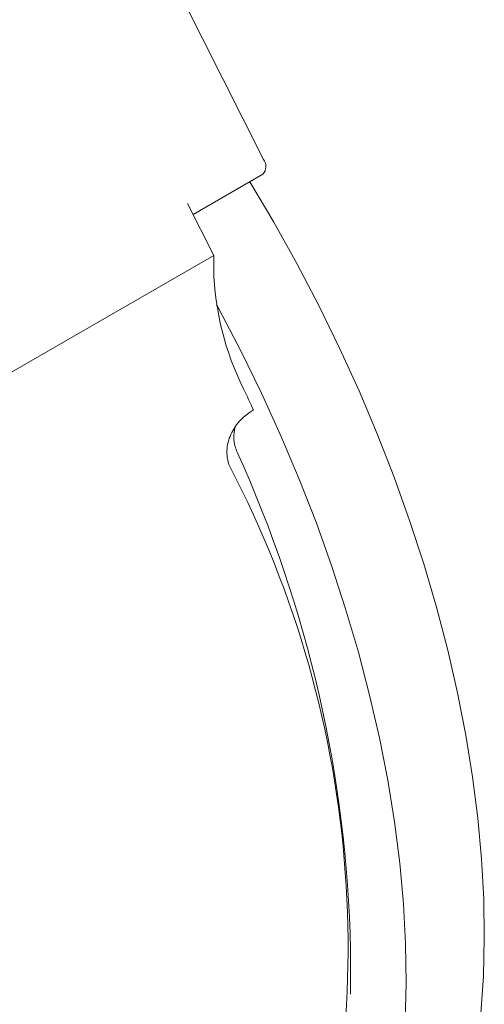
# Model space of a CAD drawing. Header units: inches. Extents: x 0.03 to 5.47, y 0.02 to 4.23.
# Tile 30 of 32: x 5.1748 to 5.259, y 3.8606 to 4.0391. Entities that reach past the tile are written whole.
import ezdxf

# ---------------------------------------------------------------- set-up
doc = ezdxf.new("R2010")
doc.units = ezdxf.units.IN
doc.header["$LTSCALE"] = 0.5
doc.header["$MEASUREMENT"] = 0

msp = doc.modelspace()

# ---------------------------------------------------------------- linework, layer by layer
at = {"color": 7, "linetype": 'Continuous', "lineweight": 18}
for p, q in [((5.2189747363, 4.0137779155), (5.1875416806, 4.076120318)), ((5.2062034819, 4.0038002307), (5.2188585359, 4.0111058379)), ((5.2051861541, 4.0058179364), (5.2099458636, 3.9963778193)), ((5.1339318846, 3.9524958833), (5.2099458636, 3.9963778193)), ((5.2099458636, 3.9963778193), (5.2099458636, 3.9938707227)), ((5.2169993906, 3.9682657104), (5.2171653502, 3.9683615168)), ((5.2347400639, 3.8624607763), (5.2347400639, 3.8706248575))]:
    msp.add_line(p, q, dxfattribs=at)
at = {"color": 7, "linetype": 'Continuous', "lineweight": 18, "flags": 128}
for points in [[(5.2583365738, 3.8589772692), (5.2587871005, 3.8657233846), (5.2589569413, 3.8726480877), (5.2588457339, 3.8797366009), (5.2584537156, 3.8869737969), (5.2577817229, 3.8943442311), (5.2568311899, 3.9018321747), (5.2556041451, 3.909421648), (5.254103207, 3.9170964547), (5.2523315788, 3.9248402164), (5.2502930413, 3.9326364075), (5.2479919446, 3.9404683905), (5.2454331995, 3.9483194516), (5.2426222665, 3.9561728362), (5.2395651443, 3.9640117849), (5.2362683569, 3.9718195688), (5.2327389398, 3.9795795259), (5.2289844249, 3.9872750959), (5.2250128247, 3.9948898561), (5.2208326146, 4.0024075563), (5.2164956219, 4.0097417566)], [(5.2446449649, 3.8575593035), (5.2448148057, 3.8644840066), (5.2447035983, 3.8715725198), (5.24431158, 3.8788097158), (5.2436395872, 3.88618015), (5.2426890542, 3.8936680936), (5.2414620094, 3.9012575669), (5.2399610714, 3.9089323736), (5.2381894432, 3.9166761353), (5.2361509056, 3.9244723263), (5.233849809, 3.9323043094), (5.2312910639, 3.9401553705), (5.2284801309, 3.9480087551), (5.2254230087, 3.9558477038), (5.2221262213, 3.9636554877), (5.2185968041, 3.9714154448), (5.2148422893, 3.9791110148), (5.2108706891, 3.986725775), (5.2104796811, 3.9874493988)]]:
    msp.add_lwpolyline(points, dxfattribs=at)
at = {"color": 7, "linetype": 'Continuous', "lineweight": 18}
for centre, radius, start, end in [((5.2173344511, 4.012510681), 0.0020727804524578, 317.3313207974, 37.6885834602), ((5.2615239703, 3.9952472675), 0.0515964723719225, 181.5287782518, 206.5719060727), ((4.9361865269, 3.8386772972), 0.3094625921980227, 24.7754239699, 25.5539045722), ((5.0040220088, 3.8654015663), 0.2307771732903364, 1.2969137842, 24.3944995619), ((5.0457023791, 3.8708088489), 0.1885827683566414, 340.722436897, 27.5810270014)]:
    msp.add_arc(centre, radius, start, end, dxfattribs=at)
for points, knots in [([(5.212854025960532, 3.958123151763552), (5.21241704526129, 3.959127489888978), (5.212271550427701, 3.960251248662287), (5.212459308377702, 3.962386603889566), (5.212776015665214, 3.963381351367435), (5.214101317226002, 3.966036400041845), (5.215445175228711, 3.967368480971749), (5.216999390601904, 3.968265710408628)], [0, 0, 0, 0, 0.2500000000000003, 0.2500000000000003, 0.5000000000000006, 0.5000000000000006, 1, 1, 1, 1]), ([(5.21377392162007, 3.964993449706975), (5.213673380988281, 3.964490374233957), (5.213482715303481, 3.96353633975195), (5.213708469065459, 3.961988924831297), (5.214061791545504, 3.961067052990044), (5.214196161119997, 3.960716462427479)], [0, 0, 0, 0, 0.4087438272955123, 0.7751435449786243, 1, 1, 1, 1])]:
    msp.add_open_spline(points, degree=3, knots=knots, dxfattribs=at)

doc.saveas('drawing.dxf')
